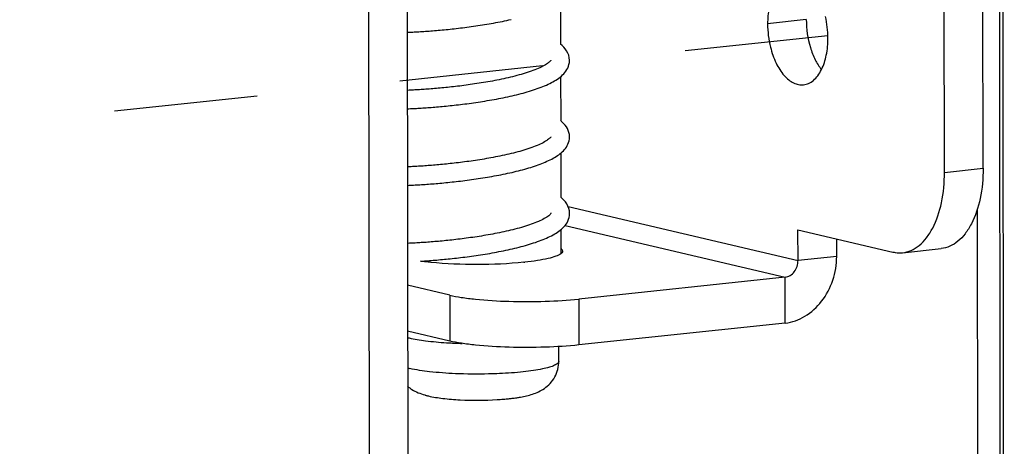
# Model space of a CAD drawing. Header units: millimetres. Extents: x 0 to 2731, y -3524 to -2222.
# Tile 136 of 221: x 1920 to 1952, y -3292 to -3278. Entities that reach past the tile are written whole.
import ezdxf

# ---------------------------------------------------------------- set-up
doc = ezdxf.new("R2010")
doc.units = ezdxf.units.MM
doc.header["$LTSCALE"] = 46.255
doc.linetypes.add('DASHED', pattern=[0.2, 0.1, -0.1])
doc.layers.add('00_COMPONENTS', color=7, linetype='CONTINUOUS')
doc.layers.add('50_ALL_DETAILS', color=7, linetype='CONTINUOUS')

msp = doc.modelspace()

# ---------------------------------------------------------------- linework, layer by layer
at = {"layer": '00_COMPONENTS', "color": 7}
for p, q in [((1951.813, -3166.494), (1951.973, -3323.509)), ((1951.925, -3166.816), (1952.084, -3323.238)), ((1931.588, -3274.435), (1931.676, -3360.842)), ((1932.834, -3274.302), (1932.922, -3360.71)), ((1950.155, -3282.863), (1950.148, -3275.95)), ((1951.402, -3282.73), (1951.395, -3275.818)), ((1937.78, -3277.306), (1937.782, -3278.726)), ((1932.839, -3278.344), (1932.92, -3278.34)), ((1938.068, -3279.252), (1938.067, -3279.241)), ((1937.783, -3279.775), (1937.784, -3281.195)), ((1932.902, -3280.214), (1932.84, -3280.217)), ((1932.841, -3280.813), (1932.894, -3280.81)), ((1937.785, -3282.244), (1937.787, -3283.664)), ((1932.915, -3282.683), (1932.843, -3282.686)), ((1932.844, -3283.282), (1932.9, -3283.279)), ((1938.068, -3284.255), (1938.073, -3284.187)), ((1938.073, -3284.19), (1938.073, -3284.181)), ((1951.211, -3284.063), (1951.261, -3333.214)), ((1937.788, -3284.713), (1937.789, -3285.488)), ((1945.434, -3285.705), (1945.433, -3284.717)), ((1945.433, -3284.717), (1948.491, -3285.434)), ((1932.91, -3285.152), (1932.845, -3285.155)), ((1946.681, -3285.572), (1946.681, -3285.01)), ((1948.805, -3285.455), (1950.052, -3285.322)), ((1933.269, -3285.728), (1933.341, -3285.724)), ((1934.208, -3286.824), (1932.847, -3286.504)), ((1945.019, -3286.243), (1938.369, -3286.95)), ((1945.021, -3287.724), (1938.371, -3288.431)), ((1934.209, -3288.305), (1932.848, -3287.986)), ((1937.725, -3288.955), (1937.724, -3288.483))]:
    msp.add_line(p, q, dxfattribs=at)
at = {"layer": '00_COMPONENTS', "color": 4}
for p, q in [((1945.701, -3277.937), (1944.454, -3278.07)), ((1950.155, -3282.863), (1951.402, -3282.73)), ((1938.025, -3283.967), (1945.434, -3285.705)), ((1937.924, -3284.578), (1945.019, -3286.243)), ((1946.681, -3285.572), (1945.434, -3285.705)), ((1945.021, -3287.724), (1945.019, -3286.243)), ((1934.208, -3286.824), (1934.209, -3288.305)), ((1938.369, -3286.95), (1938.371, -3288.431))]:
    msp.add_line(p, q, dxfattribs=at)
at = {"layer": '00_COMPONENTS', "color": 7}
for points in [[(1932.92, -3278.34), (1932.967, -3278.338), (1933.015, -3278.336), (1933.063, -3278.333), (1933.112, -3278.331), (1933.163, -3278.328), (1933.214, -3278.325), (1933.266, -3278.321), (1933.319, -3278.318), (1933.373, -3278.315), (1933.428, -3278.311), (1933.484, -3278.307), (1933.541, -3278.303), (1933.598, -3278.298), (1933.657, -3278.294), (1933.716, -3278.289), (1933.776, -3278.284), (1933.837, -3278.279), (1933.899, -3278.273), (1933.961, -3278.267), (1934.025, -3278.261), (1934.089, -3278.255), (1934.154, -3278.249), (1934.219, -3278.242), (1934.285, -3278.235), (1934.352, -3278.228), (1934.419, -3278.22), (1934.487, -3278.212), (1934.555, -3278.204), (1934.624, -3278.196), (1934.694, -3278.187), (1934.763, -3278.178), (1934.834, -3278.169), (1934.904, -3278.159), (1934.975, -3278.149), (1935.046, -3278.139), (1935.117, -3278.128), (1935.189, -3278.117), (1935.26, -3278.106), (1935.332, -3278.095), (1935.404, -3278.083), (1935.476, -3278.071), (1935.548, -3278.058), (1935.62, -3278.045), (1935.691, -3278.032), (1935.763, -3278.019), (1935.834, -3278.005), (1935.905, -3277.991), (1935.976, -3277.976), (1936.046, -3277.961), (1936.116, -3277.946), (1936.186, -3277.93)], [(1938.067, -3279.241), (1938.06, -3279.163), (1938.042, -3279.087), (1938.014, -3279.013), (1937.976, -3278.943), (1937.932, -3278.878), (1937.883, -3278.821), (1937.83, -3278.768), (1937.782, -3278.726)], [(1937.469, -3279.241), (1937.467, -3279.245), (1937.463, -3279.253), (1937.453, -3279.265), (1937.438, -3279.282), (1937.417, -3279.303), (1937.392, -3279.324), (1937.362, -3279.347), (1937.328, -3279.37), (1937.29, -3279.394), (1937.25, -3279.418), (1937.205, -3279.442), (1937.159, -3279.466), (1937.109, -3279.489), (1937.057, -3279.512), (1937.003, -3279.535), (1936.947, -3279.557), (1936.89, -3279.58), (1936.83, -3279.601), (1936.769, -3279.622), (1936.706, -3279.643), (1936.642, -3279.664), (1936.576, -3279.684), (1936.509, -3279.703), (1936.441, -3279.722), (1936.373, -3279.741), (1936.303, -3279.759), (1936.233, -3279.777), (1936.162, -3279.794), (1936.091, -3279.811), (1936.019, -3279.827), (1935.947, -3279.843), (1935.875, -3279.859), (1935.802, -3279.874), (1935.73, -3279.888), (1935.657, -3279.903), (1935.584, -3279.916), (1935.512, -3279.93), (1935.44, -3279.942), (1935.368, -3279.955), (1935.296, -3279.967), (1935.224, -3279.979), (1935.153, -3279.99), (1935.082, -3280.001), (1935.011, -3280.012), (1934.941, -3280.022), (1934.871, -3280.032), (1934.802, -3280.042), (1934.733, -3280.051), (1934.665, -3280.06), (1934.597, -3280.068), (1934.53, -3280.077), (1934.463, -3280.085), (1934.397, -3280.093), (1934.332, -3280.1), (1934.267, -3280.107), (1934.204, -3280.114), (1934.14, -3280.121), (1934.078, -3280.127), (1934.016, -3280.133), (1933.955, -3280.139), (1933.894, -3280.145), (1933.835, -3280.15), (1933.776, -3280.156), (1933.718, -3280.161), (1933.661, -3280.165), (1933.605, -3280.17), (1933.549, -3280.174), (1933.494, -3280.178), (1933.44, -3280.182), (1933.387, -3280.186), (1933.335, -3280.19), (1933.284, -3280.193), (1933.233, -3280.196), (1933.183, -3280.199), (1933.134, -3280.202), (1933.086, -3280.205), (1933.039, -3280.208), (1932.993, -3280.21), (1932.947, -3280.212), (1932.902, -3280.214)], [(1937.765, -3279.79), (1937.806, -3279.756), (1937.845, -3279.72), (1937.882, -3279.682), (1937.918, -3279.641), (1937.951, -3279.597), (1937.982, -3279.55), (1938.01, -3279.497), (1938.034, -3279.441), (1938.052, -3279.381), (1938.063, -3279.318), (1938.068, -3279.249)], [(1932.894, -3280.81), (1932.94, -3280.808), (1932.987, -3280.806), (1933.034, -3280.804), (1933.083, -3280.801), (1933.132, -3280.798), (1933.182, -3280.796), (1933.233, -3280.793), (1933.284, -3280.789), (1933.337, -3280.786), (1933.39, -3280.782), (1933.444, -3280.779), (1933.499, -3280.775), (1933.555, -3280.771), (1933.612, -3280.766), (1933.669, -3280.762), (1933.727, -3280.757), (1933.786, -3280.752), (1933.846, -3280.747), (1933.907, -3280.741), (1933.968, -3280.736), (1934.03, -3280.73), (1934.093, -3280.724), (1934.156, -3280.717), (1934.221, -3280.711), (1934.286, -3280.704), (1934.352, -3280.697), (1934.419, -3280.689), (1934.486, -3280.681), (1934.554, -3280.673), (1934.623, -3280.665), (1934.692, -3280.656), (1934.763, -3280.647), (1934.833, -3280.638), (1934.905, -3280.628), (1934.977, -3280.618), (1935.049, -3280.608), (1935.122, -3280.597), (1935.195, -3280.586), (1935.269, -3280.574), (1935.343, -3280.562), (1935.417, -3280.55), (1935.491, -3280.537), (1935.565, -3280.524), (1935.639, -3280.511), (1935.713, -3280.497), (1935.787, -3280.483), (1935.86, -3280.469), (1935.934, -3280.454), (1936.007, -3280.439), (1936.079, -3280.423), (1936.152, -3280.407), (1936.223, -3280.391), (1936.294, -3280.374), (1936.365, -3280.357), (1936.435, -3280.339), (1936.505, -3280.321), (1936.573, -3280.303), (1936.641, -3280.284), (1936.708, -3280.265), (1936.774, -3280.245), (1936.84, -3280.225), (1936.904, -3280.204), (1936.968, -3280.183), (1937.03, -3280.162), (1937.091, -3280.139), (1937.151, -3280.117), (1937.21, -3280.094), (1937.267, -3280.07), (1937.324, -3280.045), (1937.379, -3280.02), (1937.432, -3279.995), (1937.484, -3279.968), (1937.535, -3279.941), (1937.584, -3279.913), (1937.632, -3279.884), (1937.678, -3279.854), (1937.722, -3279.823), (1937.765, -3279.79)], [(1938.07, -3281.72), (1938.065, -3281.645), (1938.051, -3281.577), (1938.029, -3281.512), (1938.001, -3281.45), (1937.967, -3281.393), (1937.93, -3281.342), (1937.89, -3281.294), (1937.847, -3281.25), (1937.801, -3281.208), (1937.784, -3281.195)], [(1937.466, -3281.72), (1937.462, -3281.726), (1937.451, -3281.739), (1937.436, -3281.756), (1937.416, -3281.775), (1937.392, -3281.795), (1937.364, -3281.816), (1937.333, -3281.838), (1937.298, -3281.86), (1937.259, -3281.883), (1937.217, -3281.906), (1937.172, -3281.929), (1937.125, -3281.952), (1937.075, -3281.975), (1937.022, -3281.997), (1936.967, -3282.019), (1936.91, -3282.041), (1936.852, -3282.063), (1936.791, -3282.084), (1936.729, -3282.105), (1936.665, -3282.126), (1936.6, -3282.146), (1936.533, -3282.166), (1936.466, -3282.185), (1936.398, -3282.204), (1936.328, -3282.222), (1936.258, -3282.24), (1936.187, -3282.257), (1936.116, -3282.274), (1936.044, -3282.291), (1935.972, -3282.307), (1935.9, -3282.323), (1935.827, -3282.338), (1935.755, -3282.353), (1935.682, -3282.367), (1935.609, -3282.381), (1935.537, -3282.394), (1935.464, -3282.407), (1935.392, -3282.42), (1935.32, -3282.432), (1935.248, -3282.444), (1935.177, -3282.456), (1935.106, -3282.467), (1935.035, -3282.477), (1934.965, -3282.488), (1934.895, -3282.498), (1934.825, -3282.508), (1934.756, -3282.517), (1934.688, -3282.526), (1934.62, -3282.535), (1934.553, -3282.543), (1934.486, -3282.551), (1934.42, -3282.559), (1934.354, -3282.567), (1934.289, -3282.574), (1934.225, -3282.581), (1934.162, -3282.588), (1934.099, -3282.594), (1934.037, -3282.6), (1933.975, -3282.606), (1933.915, -3282.612), (1933.855, -3282.618), (1933.796, -3282.623), (1933.737, -3282.628), (1933.68, -3282.633), (1933.623, -3282.637), (1933.567, -3282.642), (1933.512, -3282.646), (1933.457, -3282.65), (1933.404, -3282.654), (1933.351, -3282.658), (1933.299, -3282.661), (1933.248, -3282.664), (1933.198, -3282.667), (1933.149, -3282.67), (1933.1, -3282.673), (1933.053, -3282.676), (1933.006, -3282.678), (1932.96, -3282.681), (1932.915, -3282.683)], [(1937.761, -3282.264), (1937.8, -3282.232), (1937.837, -3282.199), (1937.872, -3282.164), (1937.906, -3282.128), (1937.938, -3282.088), (1937.967, -3282.046), (1937.995, -3282.001), (1938.019, -3281.952), (1938.04, -3281.898), (1938.056, -3281.842), (1938.066, -3281.782), (1938.07, -3281.718)], [(1936.558, -3282.777), (1936.625, -3282.758), (1936.69, -3282.74), (1936.755, -3282.721), (1936.818, -3282.701), (1936.881, -3282.681), (1936.943, -3282.661), (1937.003, -3282.641), (1937.063, -3282.619), (1937.121, -3282.598), (1937.178, -3282.576), (1937.234, -3282.553), (1937.289, -3282.53), (1937.342, -3282.507), (1937.395, -3282.483), (1937.445, -3282.458), (1937.495, -3282.433), (1937.543, -3282.407), (1937.589, -3282.38), (1937.635, -3282.353), (1937.678, -3282.324), (1937.72, -3282.295), (1937.761, -3282.264)], [(1932.9, -3283.279), (1932.947, -3283.277), (1932.995, -3283.275), (1933.044, -3283.272), (1933.094, -3283.269), (1933.145, -3283.267), (1933.197, -3283.264), (1933.249, -3283.26), (1933.303, -3283.257), (1933.358, -3283.253), (1933.413, -3283.25), (1933.47, -3283.246), (1933.527, -3283.242), (1933.586, -3283.237), (1933.645, -3283.233), (1933.705, -3283.228), (1933.766, -3283.223), (1933.828, -3283.217), (1933.89, -3283.212), (1933.954, -3283.206), (1934.018, -3283.2), (1934.083, -3283.194), (1934.149, -3283.187), (1934.216, -3283.18), (1934.283, -3283.173), (1934.351, -3283.166), (1934.419, -3283.158), (1934.488, -3283.15), (1934.558, -3283.142), (1934.628, -3283.133), (1934.698, -3283.125), (1934.769, -3283.115), (1934.841, -3283.106), (1934.912, -3283.096), (1934.984, -3283.086), (1935.057, -3283.076), (1935.129, -3283.065), (1935.202, -3283.054), (1935.275, -3283.042), (1935.348, -3283.031), (1935.421, -3283.018), (1935.494, -3283.006), (1935.567, -3282.993), (1935.64, -3282.98), (1935.713, -3282.967), (1935.786, -3282.953), (1935.858, -3282.939), (1935.93, -3282.924), (1936.002, -3282.909), (1936.074, -3282.894), (1936.145, -3282.878), (1936.215, -3282.862), (1936.285, -3282.846), (1936.354, -3282.829), (1936.423, -3282.812), (1936.491, -3282.795), (1936.558, -3282.777)], [(1938.073, -3284.181), (1938.066, -3284.103), (1938.048, -3284.027), (1938.02, -3283.952), (1937.981, -3283.88), (1937.936, -3283.814), (1937.885, -3283.755), (1937.831, -3283.701), (1937.787, -3283.664)], [(1937.474, -3284.179), (1937.472, -3284.182), (1937.468, -3284.19), (1937.459, -3284.202), (1937.444, -3284.219), (1937.423, -3284.239), (1937.398, -3284.261), (1937.368, -3284.284), (1937.334, -3284.307), (1937.297, -3284.331), (1937.256, -3284.355), (1937.212, -3284.379), (1937.165, -3284.402), (1937.116, -3284.426), (1937.064, -3284.449), (1937.01, -3284.472), (1936.954, -3284.494), (1936.897, -3284.516), (1936.837, -3284.538), (1936.776, -3284.559), (1936.713, -3284.58), (1936.649, -3284.6)], [(1937.771, -3284.727), (1937.812, -3284.693), (1937.851, -3284.657), (1937.888, -3284.619), (1937.924, -3284.578), (1937.957, -3284.534), (1937.988, -3284.486), (1938.016, -3284.434), (1938.039, -3284.377), (1938.057, -3284.318), (1938.068, -3284.255)], [(1936.649, -3284.6), (1936.584, -3284.62), (1936.517, -3284.64), (1936.449, -3284.659), (1936.381, -3284.678), (1936.311, -3284.696), (1936.241, -3284.714), (1936.17, -3284.731), (1936.099, -3284.748), (1936.027, -3284.764), (1935.955, -3284.78), (1935.883, -3284.796), (1935.81, -3284.811), (1935.738, -3284.825), (1935.665, -3284.839), (1935.593, -3284.853), (1935.52, -3284.866), (1935.448, -3284.879), (1935.376, -3284.892), (1935.304, -3284.904), (1935.233, -3284.916), (1935.161, -3284.927), (1935.09, -3284.938), (1935.02, -3284.949), (1934.95, -3284.959), (1934.88, -3284.969), (1934.811, -3284.979), (1934.742, -3284.988), (1934.674, -3284.997), (1934.606, -3285.006), (1934.539, -3285.014), (1934.472, -3285.022), (1934.406, -3285.03), (1934.341, -3285.037), (1934.276, -3285.045), (1934.212, -3285.051), (1934.149, -3285.058), (1934.086, -3285.065), (1934.024, -3285.071), (1933.963, -3285.077), (1933.903, -3285.082), (1933.843, -3285.088), (1933.785, -3285.093), (1933.727, -3285.098), (1933.669, -3285.103), (1933.613, -3285.107), (1933.557, -3285.112), (1933.503, -3285.116), (1933.449, -3285.12), (1933.396, -3285.123), (1933.343, -3285.127), (1933.292, -3285.13), (1933.241, -3285.134), (1933.191, -3285.137), (1933.143, -3285.14), (1933.094, -3285.142), (1933.047, -3285.145), (1933.001, -3285.147), (1932.955, -3285.15), (1932.91, -3285.152)], [(1936.58, -3285.24), (1936.648, -3285.221), (1936.715, -3285.202), (1936.782, -3285.182), (1936.847, -3285.162), (1936.911, -3285.141), (1936.975, -3285.12), (1937.037, -3285.098), (1937.098, -3285.076), (1937.158, -3285.054), (1937.217, -3285.03), (1937.274, -3285.007), (1937.331, -3284.982), (1937.385, -3284.957), (1937.439, -3284.931), (1937.491, -3284.905), (1937.542, -3284.878), (1937.591, -3284.85), (1937.638, -3284.821), (1937.684, -3284.791), (1937.728, -3284.759), (1937.771, -3284.727)], [(1933.341, -3285.724), (1933.394, -3285.72), (1933.448, -3285.716), (1933.503, -3285.712), (1933.559, -3285.708), (1933.616, -3285.704), (1933.673, -3285.699), (1933.732, -3285.695), (1933.791, -3285.69), (1933.85, -3285.684), (1933.911, -3285.679), (1933.972, -3285.673), (1934.035, -3285.667), (1934.098, -3285.661), (1934.161, -3285.655), (1934.226, -3285.648), (1934.291, -3285.641), (1934.357, -3285.634), (1934.424, -3285.627), (1934.492, -3285.619), (1934.56, -3285.611), (1934.629, -3285.602), (1934.698, -3285.594), (1934.769, -3285.585), (1934.84, -3285.575), (1934.911, -3285.565), (1934.983, -3285.555), (1935.056, -3285.545), (1935.129, -3285.534), (1935.202, -3285.523), (1935.276, -3285.511), (1935.35, -3285.5), (1935.424, -3285.487), (1935.498, -3285.475), (1935.572, -3285.462), (1935.646, -3285.448), (1935.72, -3285.435), (1935.794, -3285.421), (1935.867, -3285.406), (1935.941, -3285.391), (1936.014, -3285.376), (1936.086, -3285.36), (1936.159, -3285.344), (1936.23, -3285.328), (1936.301, -3285.311), (1936.372, -3285.294), (1936.442, -3285.277), (1936.512, -3285.259), (1936.58, -3285.24)]]:
    msp.add_lwpolyline(points, dxfattribs=at)
for centre, radius, start, end in [((1943.246, -3278.53), 3.153, 0.0679, 12.6756), ((1935.545, -3275.604), 10.215, 275.9137, 276.0693), ((1933.538, -3285.466), 2.812, 255.7012, 256.8125), ((1934.969, -3274.563), 13.822, 266.4187, 266.825), ((1935.015, -3273.728), 14.659, 266.8275, 267.5471), ((1935.055, -3272.801), 15.586, 267.5465, 268.3499), ((1934.02, -3287.861), 2.269, 254.1835, 254.7038), ((1934.154, -3287.362), 2.786, 254.7709, 256.8681), ((1935.21, -3281.458), 8.752, 273.4734, 274.7349)]:
    msp.add_arc(centre, radius, start, end, dxfattribs=at)
at = {"layer": '00_COMPONENTS', "color": 4}
msp.add_arc((1933.538, -3286.541), 2.72, 255.2467, 256.8269, dxfattribs=at)
at = {"layer": '00_COMPONENTS', "color": 7}
for points, knots in [([(1944.533, -3277.405), (1944.519, -3277.457), (1944.472, -3277.675), (1944.454, -3277.9), (1944.454, -3278.07)], [0, 0, 0, 0, 0.238992, 1, 1, 1, 1]), ([(1945.701, -3277.937), (1945.701, -3278.239), (1945.765, -3278.687), (1945.97, -3279.22), (1946.111, -3279.451), (1946.19, -3279.55)], [0, 0, 0, 0, 0.529641, 0.77763, 1, 1, 1, 1]), ([(1944.454, -3278.07), (1944.454, -3278.198), (1944.47, -3278.453), (1944.549, -3278.882), (1944.703, -3279.325), (1944.919, -3279.676), (1945.126, -3279.878), (1945.284, -3279.981), (1945.448, -3280.039), (1945.559, -3280.044), (1945.612, -3280.038)], [0, 0, 0, 0, 0.153335, 0.306077, 0.522558, 0.712002, 0.794367, 0.86858, 0.936174, 1, 1, 1, 1]), ([(1946.19, -3279.55), (1946.264, -3279.403), (1946.369, -3279.064), (1946.4, -3278.712), (1946.4, -3278.526)], [0, 0, 0, 0, 0.469286, 1, 1, 1, 1]), ([(1945.612, -3280.038), (1945.669, -3280.032), (1945.785, -3280), (1945.943, -3279.896), (1946.083, -3279.743), (1946.157, -3279.618), (1946.19, -3279.55)], [0, 0, 0, 0, 0.218434, 0.451691, 0.710461, 1, 1, 1, 1]), ([(1951.402, -3282.73), (1951.402, -3283.059), (1951.347, -3283.677), (1951.117, -3284.393), (1950.838, -3284.842), (1950.604, -3285.091), (1950.34, -3285.259), (1950.147, -3285.312), (1950.052, -3285.322)], [0, 0, 0, 0, 0.312251, 0.586682, 0.70576, 0.812528, 0.909168, 1, 1, 1, 1]), ([(1948.805, -3285.455), (1948.9, -3285.445), (1949.093, -3285.392), (1949.357, -3285.223), (1949.591, -3284.974), (1949.87, -3284.525), (1950.1, -3283.809), (1950.156, -3283.191), (1950.155, -3282.863)], [0, 0, 0, 0, 0.090832, 0.187472, 0.29424, 0.413318, 0.687749, 1, 1, 1, 1]), ([(1937.79, -3285.488), (1937.743, -3285.523), (1937.605, -3285.583), (1937.352, -3285.653), (1937.015, -3285.715), (1936.763, -3285.747), (1936.625, -3285.761)], [0, 0, 0, 0, 0.147379, 0.366853, 0.654311, 1, 1, 1, 1]), ([(1937.846, -3285.4), (1937.846, -3285.407), (1937.84, -3285.443), (1937.812, -3285.47), (1937.79, -3285.488)], [0, 0, 0, 0, 0.209152, 1, 1, 1, 1]), ([(1937.791, -3285.314), (1937.8, -3285.32), (1937.826, -3285.343), (1937.846, -3285.376), (1937.846, -3285.4)], [0, 0, 0, 0, 0.308924, 1, 1, 1, 1]), ([(1945.021, -3287.724), (1945.244, -3287.7), (1945.699, -3287.537), (1946.239, -3287.035), (1946.596, -3286.351), (1946.681, -3285.832), (1946.681, -3285.572)], [0, 0, 0, 0, 0.228279, 0.474503, 0.735362, 1, 1, 1, 1]), ([(1948.491, -3285.434), (1948.517, -3285.44), (1948.62, -3285.46), (1948.727, -3285.463), (1948.805, -3285.455)], [0, 0, 0, 0, 0.2545, 1, 1, 1, 1]), ([(1933.595, -3285.767), (1933.567, -3285.764), (1933.458, -3285.753), (1933.349, -3285.739), (1933.269, -3285.728)], [0, 0, 0, 0, 0.260126, 1, 1, 1, 1]), ([(1936.597, -3285.764), (1936.099, -3285.816), (1935.096, -3285.855), (1934.093, -3285.818), (1933.595, -3285.767)], [0, 0, 0, 0, 0.500034, 1, 1, 1, 1]), ([(1945.019, -3286.243), (1945.075, -3286.237), (1945.189, -3286.196), (1945.371, -3286.027), (1945.434, -3285.832), (1945.434, -3285.705)], [0, 0, 0, 0, 0.229871, 0.477813, 1, 1, 1, 1]), ([(1934.208, -3286.824), (1934.331, -3286.853), (1934.606, -3286.903), (1935.242, -3286.982), (1936.146, -3287.035), (1937.259, -3287.034), (1938.01, -3286.988), (1938.369, -3286.95)], [0, 0, 0, 0, 0.090977, 0.200763, 0.460266, 0.740528, 1, 1, 1, 1]), ([(1932.896, -3288.204), (1933.071, -3288.245), (1933.473, -3288.308), (1933.879, -3288.344), (1934.106, -3288.358)], [0, 0, 0, 0, 0.440903, 1, 1, 1, 1]), ([(1938.371, -3288.431), (1938.011, -3288.469), (1937.261, -3288.515), (1936.147, -3288.516), (1935.244, -3288.463), (1934.608, -3288.384), (1934.332, -3288.334), (1934.209, -3288.305)], [0, 0, 0, 0, 0.259472, 0.539734, 0.799237, 0.909023, 1, 1, 1, 1]), ([(1936.491, -3290.111), (1936.621, -3290.088), (1936.888, -3290.028), (1937.218, -3289.88), (1937.45, -3289.674), (1937.656, -3289.398), (1937.725, -3289.13), (1937.725, -3288.955)], [0, 0, 0, 0, 0.214919, 0.444262, 0.576164, 0.715792, 1, 1, 1, 1]), ([(1932.85, -3289.764), (1932.893, -3289.801), (1933.061, -3289.925), (1933.257, -3290.003), (1933.402, -3290.044)], [0, 0, 0, 0, 0.274006, 1, 1, 1, 1]), ([(1933.521, -3290.075), (1933.673, -3290.111), (1934.013, -3290.164), (1934.754, -3290.222), (1935.341, -3290.219), (1935.74, -3290.194)], [0, 0, 0, 0, 0.211036, 0.462076, 1, 1, 1, 1]), ([(1935.932, -3290.181), (1935.95, -3290.179), (1936.018, -3290.173), (1936.087, -3290.166), (1936.138, -3290.161)], [0, 0, 0, 0, 0.255174, 1, 1, 1, 1]), ([(1936.138, -3290.161), (1936.154, -3290.159), (1936.216, -3290.152), (1936.278, -3290.144), (1936.324, -3290.137)], [0, 0, 0, 0, 0.255612, 1, 1, 1, 1]), ([(1936.324, -3290.137), (1936.338, -3290.135), (1936.394, -3290.127), (1936.449, -3290.118), (1936.491, -3290.111)], [0, 0, 0, 0, 0.256066, 1, 1, 1, 1])]:
    msp.add_open_spline(points, degree=3, knots=knots, dxfattribs=at)
at = {"layer": '00_COMPONENTS', "color": 4}
for points, knots in [([(1937.725, -3288.955), (1937.725, -3288.98), (1937.697, -3289.021), (1937.645, -3289.058), (1937.556, -3289.105), (1937.404, -3289.157), (1937.176, -3289.212), (1936.895, -3289.26), (1936.435, -3289.318), (1936.068, -3289.343), (1935.811, -3289.355)], [0, 0, 0, 0, 0.037494, 0.064456, 0.098303, 0.187464, 0.304963, 0.448714, 0.61522, 1, 1, 1, 1]), ([(1934.389, -3289.357), (1934.112, -3289.344), (1933.619, -3289.309), (1933.128, -3289.239), (1932.918, -3289.19)], [0, 0, 0, 0, 0.562402, 1, 1, 1, 1]), ([(1935.811, -3289.355), (1935.694, -3289.36), (1935.22, -3289.376), (1934.746, -3289.372), (1934.389, -3289.357)], [0, 0, 0, 0, 0.247722, 1, 1, 1, 1])]:
    msp.add_open_spline(points, degree=3, knots=knots, dxfattribs=at)
at = {"layer": '50_ALL_DETAILS', "color": 7, "linetype": 'DASHED'}
msp.add_line((1946.399, -3278.457), (1918.864, -3281.37), dxfattribs=at)

doc.saveas('drawing.dxf')
